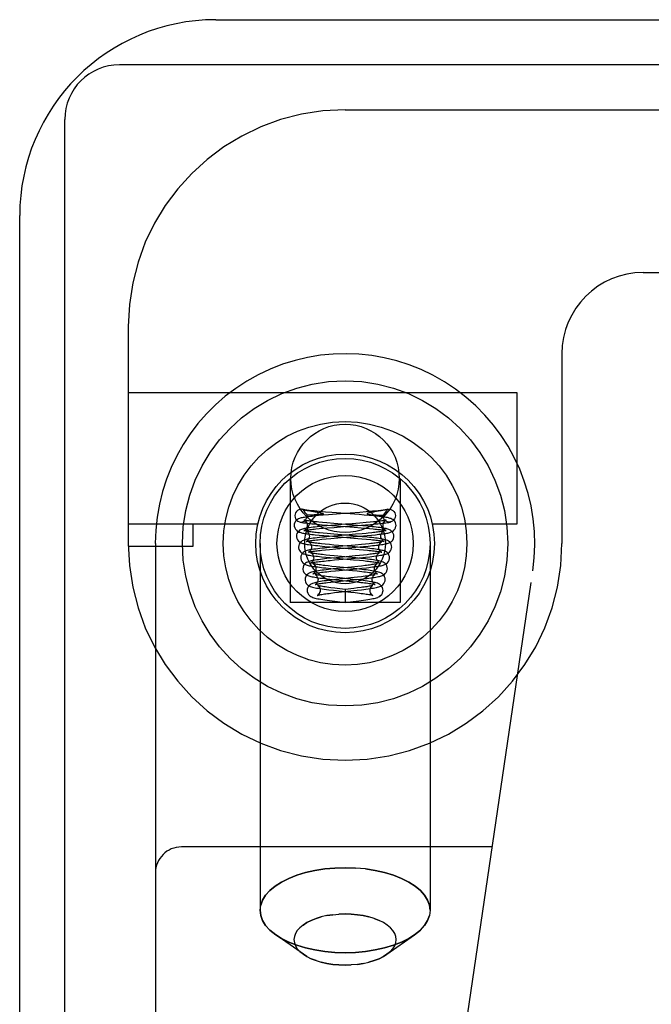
# Model space of a CAD drawing. Header units: inches. Extents: x 0 to 227, y 0 to 147.
# Tile 19 of 256: x 40.839 to 41.568, y 25.03 to 26.166. Entities that reach past the tile are written whole.
import ezdxf

# ---------------------------------------------------------------- set-up
doc = ezdxf.new("R2010")
doc.units = ezdxf.units.IN
doc.header["$LTSCALE"] = 12.466667
doc.header["$MEASUREMENT"] = 0
doc.linetypes.add('HIDDEN', pattern=[0.2, 0.1, -0.1])
doc.layers.get('0').update_dxf_attribs({"linetype": 'CONTINUOUS'})
doc.layers.add('LEFTHAND_DOOR_ASSEMBLY', color=7, linetype='CONTINUOUS')

msp = doc.modelspace()

# ---------------------------------------------------------------- linework, layer by layer
at = {"color": 3, "linetype": 'Continuous'}
for p, q in [((41.0652, 26.1657), (42.5372, 26.1657)), ((40.8392, 8.3917), (40.8392, 25.9397))]:
    msp.add_line(p, q, dxfattribs=at)
at = {"color": 7, "linetype": 'Continuous'}
for p, q in [((42.5429, 26.1137), (40.9542, 26.1137)), ((40.8912, 8.2807), (40.8912, 26.0507))]:
    msp.add_line(p, q, dxfattribs=at)
at = {"color": 3, "linetype": 'Continuous'}
msp.add_arc((41.0652, 25.9397), 0.226, 90, 180, dxfattribs=at)
at = {"color": 7, "linetype": 'Continuous'}
msp.add_arc((40.9542, 26.0507), 0.063, 90, 180, dxfattribs=at)
at = {"layer": 'LEFTHAND_DOOR_ASSEMBLY', "color": 8, "linetype": 'HIDDEN'}
for p, q in [((41.2144, 26.0617), (42.3407, 26.0617)), ((41.5582, 25.8742), (42.2132, 25.8742)), ((40.9644, 25.8117), (40.9644, 25.5617)), ((41.4644, 25.7804), (41.4644, 25.5617)), ((40.9644, 25.7357), (41.4124, 25.7357)), ((41.4124, 25.7357), (41.4124, 25.5837)), ((41.1509, 25.6367), (41.1509, 25.4937)), ((41.2779, 25.6367), (41.2779, 25.4937)), ((41.1658, 25.6008), (41.1653, 25.6009)), ((41.1719, 25.5996), (41.1737, 25.5993)), ((41.1737, 25.5993), (41.1801, 25.5982)), ((41.1801, 25.5982), (41.1812, 25.598)), ((41.1812, 25.598), (41.1823, 25.5978)), ((41.1823, 25.5978), (41.183, 25.5977)), ((41.183, 25.5977), (41.1837, 25.5975)), ((41.1991, 25.5973), (41.192, 25.5979)), ((41.209, 25.5957), (41.1954, 25.5947)), ((41.2305, 25.5949), (41.1991, 25.5973)), ((41.2314, 25.5975), (41.209, 25.5957)), ((41.2389, 25.5981), (41.2314, 25.5975)), ((41.246, 25.5987), (41.2389, 25.5981)), ((41.2449, 25.5975), (41.2443, 25.5973)), ((41.2456, 25.5976), (41.2449, 25.5975)), ((41.2462, 25.5977), (41.2456, 25.5976)), ((41.2473, 25.5979), (41.2462, 25.5977)), ((41.253, 25.5989), (41.2488, 25.5982)), ((41.2558, 25.5994), (41.253, 25.5989)), ((41.2588, 25.5999), (41.2576, 25.5997)), ((41.2631, 25.6008), (41.2636, 25.6009)), ((41.1707, 25.5937), (41.1707, 25.5944)), ((41.1747, 25.5944), (41.1736, 25.5944)), ((41.1757, 25.5944), (41.1747, 25.5944)), ((41.1767, 25.5944), (41.1757, 25.5944)), ((41.1777, 25.5944), (41.1767, 25.5944)), ((41.1786, 25.5945), (41.1777, 25.5944)), ((41.1795, 25.5945), (41.1786, 25.5945)), ((41.1804, 25.5945), (41.1795, 25.5945)), ((41.1812, 25.5945), (41.1804, 25.5945)), ((41.1819, 25.5946), (41.1812, 25.5945)), ((41.1826, 25.5946), (41.1819, 25.5946)), ((41.1832, 25.5947), (41.1826, 25.5946)), ((41.1837, 25.5947), (41.1832, 25.5947)), ((41.1842, 25.5947), (41.1837, 25.5947)), ((41.1893, 25.5942), (41.1838, 25.5937)), ((41.1847, 25.5948), (41.1842, 25.5947)), ((41.1851, 25.5948), (41.1847, 25.5948)), ((41.1855, 25.5948), (41.1851, 25.5948)), ((41.1859, 25.5949), (41.1855, 25.5948)), ((41.1933, 25.5854), (41.1885, 25.5858)), ((41.1954, 25.5947), (41.1893, 25.5942)), ((41.2013, 25.5847), (41.1933, 25.5854)), ((41.2286, 25.5825), (41.2013, 25.5847)), ((41.2366, 25.5944), (41.2305, 25.5949)), ((41.2389, 25.5857), (41.2316, 25.5851)), ((41.2422, 25.5939), (41.2366, 25.5944)), ((41.2433, 25.5861), (41.2389, 25.5857)), ((41.2473, 25.5865), (41.2433, 25.5861)), ((41.2436, 25.5948), (41.244, 25.5948)), ((41.2439, 25.5836), (41.2495, 25.5841)), ((41.244, 25.5948), (41.2444, 25.5948)), ((41.2444, 25.5948), (41.2449, 25.5947)), ((41.2449, 25.5947), (41.2454, 25.5947)), ((41.2454, 25.5947), (41.246, 25.5946)), ((41.246, 25.5946), (41.2467, 25.5946)), ((41.2467, 25.5946), (41.2474, 25.5946)), ((41.2474, 25.5946), (41.2481, 25.5945)), ((41.2481, 25.5945), (41.2489, 25.5945)), ((41.2489, 25.5945), (41.2498, 25.5945)), ((41.2498, 25.5945), (41.2507, 25.5944)), ((41.2507, 25.5944), (41.2517, 25.5944)), ((41.2517, 25.5944), (41.2527, 25.5944)), ((41.2527, 25.5944), (41.2537, 25.5944)), ((41.2537, 25.5944), (41.2548, 25.5944)), ((41.2548, 25.5944), (41.2558, 25.5944)), ((41.2558, 25.5944), (41.2568, 25.5944)), ((41.2582, 25.5937), (41.2582, 25.5944)), ((41.1138, 25.5837), (40.9644, 25.5837)), ((41.0394, 25.5587), (41.0394, 25.5837)), ((41.1807, 25.5784), (41.1847, 25.5788)), ((41.1847, 25.5788), (41.189, 25.5792)), ((41.1934, 25.5819), (41.1876, 25.5814)), ((41.1879, 25.5833), (41.1941, 25.5828)), ((41.189, 25.5792), (41.1938, 25.5796)), ((41.1937, 25.573), (41.1891, 25.5734)), ((41.2026, 25.5827), (41.1934, 25.5819)), ((41.2013, 25.5723), (41.1937, 25.573)), ((41.1938, 25.5796), (41.2017, 25.5802)), ((41.1941, 25.5828), (41.2247, 25.5804)), ((41.2247, 25.5804), (41.2329, 25.5798)), ((41.2343, 25.5729), (41.2266, 25.5722)), ((41.2347, 25.582), (41.2286, 25.5825)), ((41.2288, 25.5823), (41.238, 25.5831)), ((41.2329, 25.5798), (41.2379, 25.5794)), ((41.2389, 25.5733), (41.2343, 25.5729)), ((41.2379, 25.5794), (41.2426, 25.5789)), ((41.238, 25.5831), (41.2439, 25.5836)), ((41.4124, 25.5837), (41.3151, 25.5837)), ((40.9957, 25.5617), (40.9957, 23.8448)), ((41.1164, 25.5617), (41.1164, 25.1386)), ((41.1847, 25.5712), (41.1899, 25.5707)), ((41.1876, 25.5664), (41.1925, 25.5669)), ((41.1899, 25.5707), (41.1955, 25.5703)), ((41.1965, 25.5696), (41.1905, 25.569)), ((41.1925, 25.5669), (41.1979, 25.5674)), ((41.1955, 25.5703), (41.2245, 25.5679)), ((41.206, 25.5704), (41.1965, 25.5696)), ((41.1979, 25.5674), (41.2099, 25.5684)), ((41.2282, 25.57), (41.2013, 25.5723)), ((41.2245, 25.5679), (41.2337, 25.5671)), ((41.2343, 25.5694), (41.2282, 25.57)), ((41.2316, 25.5701), (41.2398, 25.5708)), ((41.2337, 25.5671), (41.2391, 25.5666)), ((41.2422, 25.5613), (41.238, 25.5608)), ((41.2398, 25.5708), (41.2448, 25.5713)), ((41.2448, 25.5713), (41.2493, 25.5717)), ((41.3124, 25.5617), (41.3124, 25.1386)), ((40.9645, 25.5587), (41.0394, 25.5587)), ((41.1876, 25.5538), (41.1918, 25.5542)), ((41.1965, 25.557), (41.1906, 25.5564)), ((41.1911, 25.5582), (41.1972, 25.5577)), ((41.1964, 25.5603), (41.1916, 25.5608)), ((41.1918, 25.5542), (41.1963, 25.5547)), ((41.1963, 25.5547), (41.2039, 25.5553)), ((41.2016, 25.5598), (41.1964, 25.5603)), ((41.2026, 25.5576), (41.1965, 25.557)), ((41.1972, 25.5577), (41.2222, 25.5556)), ((41.2224, 25.558), (41.2016, 25.5598)), ((41.2259, 25.5597), (41.2026, 25.5576)), ((41.2039, 25.5553), (41.2267, 25.5573)), ((41.2222, 25.5556), (41.2305, 25.5548)), ((41.2319, 25.5571), (41.2224, 25.558)), ((41.2334, 25.5604), (41.2259, 25.5597)), ((41.2267, 25.5573), (41.2355, 25.558)), ((41.2305, 25.5548), (41.2356, 25.5544)), ((41.238, 25.5608), (41.2334, 25.5604)), ((41.2355, 25.558), (41.241, 25.5585)), ((41.1921, 25.5458), (41.1973, 25.5453)), ((41.1969, 25.5479), (41.1925, 25.5483)), ((41.1987, 25.5446), (41.1933, 25.5441)), ((41.2017, 25.5474), (41.1969, 25.5479)), ((41.1972, 25.5421), (41.2024, 25.5426)), ((41.1973, 25.5453), (41.224, 25.5429)), ((41.2043, 25.5452), (41.1987, 25.5446)), ((41.2268, 25.545), (41.2017, 25.5474)), ((41.224, 25.5429), (41.2312, 25.5422)), ((41.2311, 25.5478), (41.2262, 25.5473)), ((41.2262, 25.5448), (41.235, 25.5456)), ((41.2356, 25.5482), (41.2311, 25.5478)), ((41.2312, 25.5422), (41.2355, 25.5418)), ((41.2397, 25.5487), (41.2356, 25.5482)), ((41.1933, 25.5291), (41.1981, 25.5296)), ((41.1993, 25.5352), (41.1949, 25.5357)), ((41.2005, 25.5322), (41.1951, 25.5316)), ((41.1978, 25.5328), (41.2228, 25.5304)), ((41.1981, 25.5296), (41.2035, 25.5302)), ((41.204, 25.5347), (41.1993, 25.5352)), ((41.2088, 25.5331), (41.2005, 25.5322)), ((41.2035, 25.5302), (41.2281, 25.5325)), ((41.2254, 25.5326), (41.204, 25.5347)), ((41.222, 25.5344), (41.2088, 25.5331)), ((41.2291, 25.5351), (41.222, 25.5344)), ((41.2228, 25.5304), (41.2285, 25.5299)), ((41.2281, 25.5325), (41.2339, 25.5331)), ((41.2334, 25.5356), (41.2291, 25.5351)), ((41.2374, 25.5361), (41.2334, 25.5356)), ((41.2339, 25.5331), (41.2392, 25.5337)), ((41.2476, 24.2831), (41.4309, 25.5299)), ((41.1942, 25.5166), (41.1981, 25.517)), ((41.2037, 25.52), (41.198, 25.5194)), ((41.1981, 25.517), (41.2023, 25.5175)), ((41.1998, 25.5202), (41.2229, 25.5179)), ((41.2023, 25.5175), (41.2091, 25.5182)), ((41.2232, 25.5202), (41.2052, 25.5222)), ((41.2287, 25.5227), (41.2209, 25.5219)), ((41.2229, 25.5179), (41.228, 25.5173)), ((41.2241, 25.5197), (41.232, 25.5205)), ((41.2333, 25.5232), (41.2287, 25.5227)), ((41.232, 25.5205), (41.2371, 25.5211)), ((41.1979, 25.5044), (41.2022, 25.5049)), ((41.2011, 25.5077), (41.2211, 25.5055)), ((41.2022, 25.5049), (41.2069, 25.5054)), ((41.2245, 25.5098), (41.2144, 25.5087)), ((41.2144, 25.5087), (41.2144, 25.4937)), ((41.2288, 25.5103), (41.2245, 25.5098)), ((41.2282, 25.5077), (41.2335, 25.5083)), ((41.2328, 25.5108), (41.2288, 25.5103)), ((41.2779, 25.4937), (41.1509, 25.4937)), ((41.2025, 25.4951), (41.2144, 25.4937)), ((41.2144, 25.4937), (41.2238, 25.4948)), ((41.2238, 25.4948), (41.2301, 25.4955)), ((41.3841, 25.2117), (41.0257, 25.2117)), ((41.2144, 25.1876), (41.2263, 25.1872)), ((41.2144, 25.1343), (41.2073, 25.1341)), ((41.248, 25.1291), (41.2536, 25.1269)), ((41.1663, 25.0878), (41.1344, 25.1103)), ((41.2626, 25.0878), (41.2945, 25.1103)), ((41.3012, 25.1158), (41.2945, 25.1103)), ((41.1703, 25.0852), (41.1663, 25.0878)), ((41.2667, 25.0911), (41.2626, 25.0878)), ((41.1809, 25.0805), (41.1753, 25.0827)), ((41.2144, 25.0753), (41.2216, 25.0755))]:
    msp.add_line(p, q, dxfattribs=at)
for points in [[(41.1653, 25.6009), (41.1641, 25.6011), (41.1625, 25.6011), (41.1609, 25.6006), (41.1594, 25.5998), (41.1582, 25.5986), (41.1572, 25.5971), (41.1567, 25.5955), (41.1564, 25.5937)], [(41.192, 25.5979), (41.1851, 25.5985), (41.1818, 25.5988), (41.1786, 25.5991), (41.1757, 25.5994), (41.1729, 25.5998), (41.1704, 25.6001), (41.1681, 25.6004), (41.1663, 25.6007), (41.1653, 25.601)], [(41.1658, 25.6008), (41.1669, 25.5991), (41.1681, 25.5975), (41.1694, 25.5959), (41.1707, 25.5944)], [(41.1658, 25.6008), (41.1664, 25.6007), (41.167, 25.6005), (41.1676, 25.6004), (41.1682, 25.6003), (41.1688, 25.6001), (41.1694, 25.6), (41.1701, 25.5999), (41.1707, 25.5998), (41.1719, 25.5996)], [(41.1837, 25.5975), (41.1843, 25.5974), (41.1846, 25.5973), (41.1849, 25.5973), (41.1853, 25.5972), (41.1856, 25.5971), (41.1859, 25.5971), (41.1862, 25.597), (41.1865, 25.5969), (41.1867, 25.5969), (41.187, 25.5968), (41.1873, 25.5967), (41.1875, 25.5966), (41.1878, 25.5966), (41.188, 25.5965), (41.1882, 25.5964), (41.1885, 25.5963), (41.1887, 25.5962), (41.1889, 25.5961), (41.189, 25.596), (41.1891, 25.5958), (41.1891, 25.5957), (41.189, 25.5956), (41.1889, 25.5955), (41.1887, 25.5954), (41.1885, 25.5954), (41.1884, 25.5953), (41.1882, 25.5953), (41.1881, 25.5952), (41.1879, 25.5952), (41.1878, 25.5952), (41.1876, 25.5951), (41.1875, 25.5951), (41.1874, 25.5951), (41.1872, 25.5951), (41.1871, 25.595), (41.1869, 25.595), (41.1868, 25.595), (41.1866, 25.595), (41.1865, 25.595), (41.1863, 25.5949), (41.1862, 25.5949), (41.186, 25.5949), (41.1859, 25.5949)], [(41.2443, 25.5973), (41.244, 25.5973), (41.2436, 25.5972), (41.2433, 25.5971), (41.243, 25.5971), (41.2427, 25.597), (41.2424, 25.5969), (41.2422, 25.5969), (41.2419, 25.5968), (41.2416, 25.5967), (41.2414, 25.5966), (41.2411, 25.5966), (41.2409, 25.5965), (41.2407, 25.5964), (41.2404, 25.5963), (41.2402, 25.5962), (41.24, 25.5961), (41.2399, 25.596), (41.2398, 25.5958), (41.2398, 25.5957), (41.2399, 25.5956), (41.24, 25.5955), (41.2402, 25.5954), (41.2404, 25.5954), (41.2405, 25.5953), (41.2407, 25.5953), (41.2408, 25.5952), (41.241, 25.5952), (41.2411, 25.5952), (41.2413, 25.5951), (41.2414, 25.5951), (41.2415, 25.5951), (41.2417, 25.5951), (41.2418, 25.595), (41.242, 25.595), (41.2421, 25.595), (41.2423, 25.595), (41.2424, 25.595), (41.2426, 25.5949), (41.2427, 25.5949), (41.2429, 25.5949), (41.243, 25.5949), (41.2432, 25.5949), (41.2436, 25.5948)], [(41.2636, 25.601), (41.2625, 25.6007), (41.2607, 25.6004), (41.2583, 25.6001), (41.2556, 25.5997), (41.2526, 25.5994), (41.2494, 25.599), (41.246, 25.5987)], [(41.2488, 25.5982), (41.2484, 25.5981), (41.2473, 25.5979)], [(41.2576, 25.5997), (41.2564, 25.5995), (41.2558, 25.5994)], [(41.2631, 25.6008), (41.262, 25.5991), (41.2608, 25.5975), (41.2595, 25.5959), (41.2582, 25.5944)], [(41.2631, 25.6008), (41.2625, 25.6007), (41.2619, 25.6005), (41.2613, 25.6004), (41.2607, 25.6003), (41.2601, 25.6001), (41.2595, 25.6), (41.2588, 25.5999)], [(41.2636, 25.6009), (41.2648, 25.6011), (41.2664, 25.6011), (41.268, 25.6006), (41.2695, 25.5998), (41.2707, 25.5986), (41.2717, 25.5971), (41.2722, 25.5955), (41.2725, 25.5937)], [(41.1838, 25.5937), (41.1812, 25.5934), (41.1788, 25.5932), (41.1766, 25.5929), (41.1745, 25.5927), (41.1725, 25.5924), (41.1707, 25.5922), (41.169, 25.592), (41.1675, 25.5917), (41.1662, 25.5915), (41.1649, 25.5912), (41.1638, 25.591), (41.1627, 25.5907), (41.1617, 25.5903), (41.1607, 25.5899), (41.1596, 25.5893), (41.1585, 25.5885), (41.1573, 25.5873), (41.1564, 25.5857), (41.1558, 25.584), (41.1557, 25.5825)], [(41.1564, 25.5937), (41.1567, 25.5917), (41.1574, 25.59), (41.1585, 25.5884), (41.16, 25.5872), (41.1617, 25.5865), (41.162, 25.5864)], [(41.162, 25.5864), (41.1636, 25.5862), (41.1654, 25.5865), (41.1671, 25.5872), (41.1686, 25.5884), (41.1697, 25.59), (41.1704, 25.5917), (41.1707, 25.5937)], [(41.162, 25.5864), (41.1627, 25.5863), (41.1645, 25.5859), (41.1665, 25.5856), (41.1687, 25.5853), (41.171, 25.585), (41.1735, 25.5847), (41.1762, 25.5844), (41.179, 25.5841), (41.1819, 25.5838), (41.1879, 25.5833)], [(41.1674, 25.5885), (41.1672, 25.5886), (41.167, 25.5886), (41.1671, 25.5886), (41.1674, 25.5885), (41.168, 25.5881), (41.1687, 25.5874), (41.1696, 25.5863), (41.1702, 25.5849), (41.1706, 25.5834), (41.1707, 25.5825)], [(41.1885, 25.5858), (41.1841, 25.5862), (41.1821, 25.5864), (41.1802, 25.5866), (41.1784, 25.5868), (41.1767, 25.587), (41.1752, 25.5872), (41.1737, 25.5874), (41.1724, 25.5876), (41.1713, 25.5878), (41.1702, 25.5879), (41.1693, 25.5881), (41.1686, 25.5882), (41.1679, 25.5884), (41.1675, 25.5885), (41.1674, 25.5885)], [(41.1736, 25.5944), (41.1726, 25.5944), (41.1721, 25.5944), (41.1716, 25.5944), (41.1711, 25.5944), (41.1707, 25.5944)], [(41.2316, 25.5851), (41.2178, 25.5839), (41.2149, 25.5837), (41.2026, 25.5827)], [(41.2732, 25.5825), (41.2731, 25.5839), (41.2725, 25.5856), (41.2716, 25.5872), (41.2705, 25.5884), (41.2694, 25.5892), (41.2684, 25.5898), (41.2674, 25.5903), (41.2664, 25.5906), (41.2654, 25.5909), (41.2643, 25.5912), (41.2632, 25.5914), (41.2619, 25.5916), (41.2606, 25.5919), (41.2591, 25.5921), (41.2574, 25.5923), (41.2557, 25.5925), (41.2538, 25.5928), (41.2517, 25.593), (41.2495, 25.5932), (41.2472, 25.5935), (41.2422, 25.5939)], [(41.2619, 25.5886), (41.2619, 25.5886), (41.2617, 25.5886), (41.2614, 25.5885), (41.261, 25.5884), (41.2604, 25.5883), (41.2596, 25.5881), (41.2587, 25.5879), (41.2577, 25.5878), (41.2566, 25.5876), (41.2553, 25.5874), (41.2539, 25.5873), (41.2524, 25.5871), (41.2508, 25.5869), (41.2491, 25.5867), (41.2473, 25.5865)], [(41.2495, 25.5841), (41.2522, 25.5843), (41.2547, 25.5846), (41.2571, 25.5849), (41.2593, 25.5852), (41.2614, 25.5854), (41.2633, 25.5857), (41.265, 25.586), (41.2666, 25.5863), (41.2669, 25.5864)], [(41.2568, 25.5944), (41.2573, 25.5944), (41.2578, 25.5944), (41.2582, 25.5944)], [(41.2669, 25.5864), (41.2653, 25.5862), (41.2635, 25.5865), (41.2618, 25.5872), (41.2603, 25.5884), (41.2592, 25.59), (41.2585, 25.5917), (41.2582, 25.5937)], [(41.2582, 25.5825), (41.2583, 25.5833), (41.2586, 25.5849), (41.2593, 25.5863), (41.2602, 25.5874), (41.2609, 25.5881), (41.2615, 25.5884), (41.2618, 25.5886), (41.2619, 25.5886)], [(41.2725, 25.5937), (41.2722, 25.5917), (41.2715, 25.59), (41.2704, 25.5884), (41.2689, 25.5872), (41.2672, 25.5865), (41.2669, 25.5864)], [(41.1557, 25.5825), (41.1558, 25.5815), (41.1563, 25.5797), (41.1571, 25.5781), (41.1582, 25.5768), (41.1593, 25.5759), (41.1603, 25.5753), (41.1613, 25.5748), (41.1622, 25.5745), (41.1632, 25.5742), (41.1642, 25.5739), (41.1653, 25.5737), (41.1665, 25.5735), (41.1678, 25.5732), (41.1692, 25.573), (41.1707, 25.5728), (41.1724, 25.5726), (41.1741, 25.5723), (41.176, 25.5721), (41.178, 25.5719), (41.1801, 25.5717), (41.1847, 25.5712)], [(41.1876, 25.5814), (41.1848, 25.5811), (41.1822, 25.5809), (41.1798, 25.5806), (41.1775, 25.5803), (41.1754, 25.5801), (41.1735, 25.5798), (41.1717, 25.5795), (41.1702, 25.5793), (41.1687, 25.579), (41.1675, 25.5788), (41.1663, 25.5785), (41.1652, 25.5782), (41.1642, 25.5778), (41.1631, 25.5774), (41.162, 25.5768), (41.1609, 25.5759), (41.1598, 25.5747), (41.1589, 25.5732), (41.1583, 25.5714), (41.1582, 25.57)], [(41.1707, 25.5825), (41.1706, 25.5812), (41.1701, 25.5797), (41.1694, 25.5784), (41.1685, 25.5775), (41.1678, 25.5768), (41.1673, 25.5765), (41.167, 25.5764), (41.167, 25.5764)], [(41.167, 25.5764), (41.167, 25.5764), (41.1672, 25.5764), (41.1676, 25.5766), (41.1682, 25.5767), (41.1689, 25.5768), (41.1697, 25.577), (41.1707, 25.5771), (41.1717, 25.5773), (41.1729, 25.5775), (41.1743, 25.5777), (41.1757, 25.5778), (41.1773, 25.578), (41.1789, 25.5782), (41.1807, 25.5784)], [(41.1699, 25.576), (41.1697, 25.576), (41.1696, 25.5761), (41.1697, 25.5761), (41.17, 25.5759), (41.1705, 25.5755), (41.1713, 25.5748), (41.1721, 25.5738), (41.1728, 25.5724), (41.1731, 25.5708), (41.1732, 25.57)], [(41.1891, 25.5734), (41.1849, 25.5738), (41.183, 25.574), (41.1811, 25.5742), (41.1794, 25.5744), (41.1779, 25.5746), (41.1764, 25.5748), (41.1751, 25.575), (41.1739, 25.5752), (41.1728, 25.5754), (41.1719, 25.5755), (41.1712, 25.5757), (41.1705, 25.5758), (41.17, 25.576), (41.1699, 25.576)], [(41.2017, 25.5802), (41.2164, 25.5814), (41.2288, 25.5823)], [(41.2707, 25.57), (41.2706, 25.5715), (41.27, 25.5732), (41.2691, 25.5747), (41.268, 25.576), (41.2668, 25.5768), (41.2658, 25.5774), (41.2647, 25.5778), (41.2637, 25.5782), (41.2627, 25.5785), (41.2616, 25.5787), (41.2604, 25.579), (41.259, 25.5792), (41.2576, 25.5795), (41.256, 25.5797), (41.2543, 25.58), (41.2524, 25.5802), (41.2504, 25.5804), (41.2481, 25.5807), (41.2458, 25.581), (41.2432, 25.5812), (41.2405, 25.5815), (41.2347, 25.582)], [(41.2452, 25.5739), (41.2411, 25.5735), (41.2389, 25.5733)], [(41.2426, 25.5789), (41.2468, 25.5785), (41.2487, 25.5783), (41.2506, 25.5781), (41.2523, 25.5779), (41.2539, 25.5777), (41.2553, 25.5776), (41.2567, 25.5774), (41.2579, 25.5772), (41.2589, 25.577), (41.2598, 25.5769), (41.2606, 25.5767), (41.2612, 25.5766), (41.2614, 25.5765)], [(41.2593, 25.5761), (41.2593, 25.5761), (41.2591, 25.576), (41.2588, 25.5759), (41.2582, 25.5758), (41.2575, 25.5756), (41.2567, 25.5755), (41.2557, 25.5753), (41.2546, 25.5751), (41.2533, 25.5749), (41.2519, 25.5747), (41.2504, 25.5746), (41.2488, 25.5744), (41.247, 25.5741), (41.2452, 25.5739)], [(41.2493, 25.5717), (41.2514, 25.572), (41.2534, 25.5722), (41.2552, 25.5724), (41.2569, 25.5726), (41.2585, 25.5728), (41.26, 25.573), (41.2613, 25.5733), (41.2626, 25.5735), (41.2638, 25.5737), (41.2649, 25.574), (41.2659, 25.5742), (41.2668, 25.5745), (41.2677, 25.5749), (41.2687, 25.5753), (41.2697, 25.576), (41.2708, 25.5769), (41.2718, 25.5781), (41.2727, 25.5798), (41.2731, 25.5816), (41.2732, 25.5825)], [(41.2557, 25.57), (41.2558, 25.5709), (41.2562, 25.5725), (41.2569, 25.5739), (41.2577, 25.5749), (41.2584, 25.5756), (41.259, 25.5759), (41.2593, 25.5761), (41.2593, 25.5761)], [(41.2614, 25.5765), (41.2616, 25.5765), (41.2619, 25.5764), (41.2619, 25.5764), (41.2616, 25.5765), (41.2611, 25.5768), (41.2604, 25.5774), (41.2596, 25.5784), (41.2588, 25.5797), (41.2583, 25.5812), (41.2582, 25.5825)], [(41.1582, 25.57), (41.1583, 25.5691), (41.1587, 25.5673), (41.1595, 25.5657), (41.1606, 25.5644), (41.1617, 25.5634), (41.1628, 25.5628), (41.1637, 25.5623), (41.1647, 25.562), (41.1658, 25.5617), (41.1668, 25.5614), (41.168, 25.5611), (41.1693, 25.5609), (41.1707, 25.5606), (41.1723, 25.5604), (41.174, 25.5601), (41.176, 25.5599), (41.1781, 25.5596), (41.1804, 25.5593), (41.1828, 25.5591), (41.1854, 25.5588), (41.1911, 25.5582)], [(41.1905, 25.569), (41.1876, 25.5688), (41.1849, 25.5685), (41.1823, 25.5682), (41.1799, 25.5679), (41.1777, 25.5676), (41.1757, 25.5673), (41.1739, 25.567), (41.1722, 25.5668), (41.1708, 25.5665), (41.1694, 25.5662), (41.1682, 25.5659), (41.1671, 25.5655), (41.166, 25.5651), (41.1649, 25.5645), (41.1637, 25.5637), (41.1626, 25.5626), (41.1616, 25.561), (41.1609, 25.5593), (41.1607, 25.5575)], [(41.1732, 25.57), (41.1731, 25.5687), (41.1726, 25.5672), (41.1719, 25.5659), (41.171, 25.565), (41.1703, 25.5644), (41.1698, 25.564), (41.1696, 25.5639), (41.1696, 25.5639)], [(41.1696, 25.5639), (41.1696, 25.5639), (41.1699, 25.564), (41.1703, 25.5641), (41.1709, 25.5643), (41.1717, 25.5644), (41.1726, 25.5646), (41.1737, 25.5648), (41.175, 25.565), (41.1763, 25.5652), (41.1778, 25.5654), (41.1795, 25.5656), (41.1813, 25.5658), (41.1833, 25.566), (41.1853, 25.5662), (41.1876, 25.5664)], [(41.1726, 25.5634), (41.1724, 25.5635), (41.1722, 25.5635), (41.1722, 25.5635), (41.1724, 25.5634), (41.173, 25.5631), (41.1737, 25.5624), (41.1745, 25.5614), (41.1752, 25.56), (41.1756, 25.5584), (41.1757, 25.5575)], [(41.1916, 25.5608), (41.1873, 25.5612), (41.1853, 25.5614), (41.1834, 25.5617), (41.1817, 25.5619), (41.1801, 25.5621), (41.1786, 25.5623), (41.1772, 25.5625), (41.176, 25.5627), (41.175, 25.5629), (41.1741, 25.5631), (41.1734, 25.5632), (41.1728, 25.5634), (41.1726, 25.5634)], [(41.2266, 25.5722), (41.2152, 25.5712), (41.206, 25.5704)], [(41.2099, 25.5684), (41.2162, 25.5689), (41.2316, 25.5701)], [(41.2682, 25.5575), (41.2681, 25.5589), (41.2675, 25.5607), (41.2666, 25.5622), (41.2655, 25.5634), (41.2644, 25.5643), (41.2633, 25.5649), (41.2622, 25.5654), (41.2612, 25.5657), (41.2601, 25.566), (41.259, 25.5663), (41.2577, 25.5666), (41.2564, 25.5668), (41.2549, 25.5671), (41.2533, 25.5673), (41.2515, 25.5676), (41.2495, 25.5678), (41.2474, 25.5681), (41.2451, 25.5684), (41.2426, 25.5686), (41.24, 25.5689), (41.2343, 25.5694)], [(41.2391, 25.5666), (41.244, 25.5662), (41.2462, 25.5659), (41.2482, 25.5657), (41.25, 25.5655), (41.2517, 25.5653), (41.2533, 25.5651), (41.2546, 25.5649), (41.2558, 25.5647), (41.2569, 25.5645), (41.2577, 25.5643), (41.2584, 25.5642), (41.2586, 25.5641)], [(41.241, 25.5585), (41.2436, 25.5588), (41.2461, 25.5591), (41.2485, 25.5593), (41.2507, 25.5596), (41.2527, 25.5598), (41.2546, 25.5601), (41.2564, 25.5603), (41.258, 25.5606), (41.2595, 25.5608), (41.2608, 25.5611), (41.262, 25.5614), (41.2631, 25.5616), (41.2641, 25.5619), (41.2651, 25.5623), (41.2661, 25.5628), (41.2672, 25.5634), (41.2683, 25.5643), (41.2693, 25.5656), (41.2702, 25.5672), (41.2706, 25.5691), (41.2707, 25.57)], [(41.2567, 25.5635), (41.2567, 25.5635), (41.2566, 25.5635), (41.2562, 25.5634), (41.2556, 25.5632), (41.2549, 25.5631), (41.254, 25.5629), (41.253, 25.5627), (41.2518, 25.5625), (41.2505, 25.5623), (41.2491, 25.5621), (41.2476, 25.5619), (41.2459, 25.5617), (41.2441, 25.5615), (41.2422, 25.5613)], [(41.2532, 25.5575), (41.2533, 25.5584), (41.2536, 25.5599), (41.2543, 25.5613), (41.2551, 25.5623), (41.2559, 25.563), (41.2564, 25.5634), (41.2567, 25.5635), (41.2567, 25.5635)], [(41.2586, 25.5641), (41.259, 25.564), (41.2593, 25.5639), (41.2593, 25.5639), (41.2591, 25.564), (41.2586, 25.5643), (41.2579, 25.5649), (41.2571, 25.5659), (41.2563, 25.5672), (41.2558, 25.5687), (41.2557, 25.57)], [(41.1607, 25.5575), (41.1608, 25.5566), (41.1612, 25.5548), (41.1621, 25.5531), (41.1631, 25.5518), (41.1642, 25.5509), (41.1653, 25.5503), (41.1662, 25.5498), (41.1672, 25.5495), (41.1682, 25.5491), (41.1693, 25.5488), (41.1705, 25.5486), (41.1719, 25.5483), (41.1733, 25.548), (41.1749, 25.5478), (41.1766, 25.5475), (41.1785, 25.5473), (41.1805, 25.547), (41.1826, 25.5468), (41.1848, 25.5465), (41.1872, 25.5463), (41.1921, 25.5458)], [(41.1906, 25.5564), (41.1879, 25.5561), (41.1853, 25.5558), (41.1829, 25.5555), (41.1806, 25.5552), (41.1785, 25.555), (41.1766, 25.5547), (41.1749, 25.5544), (41.1734, 25.5541), (41.1721, 25.5538), (41.1708, 25.5534), (41.1697, 25.5531), (41.1685, 25.5526), (41.1674, 25.552), (41.1662, 25.5512), (41.1651, 25.55), (41.1641, 25.5485), (41.1634, 25.5468), (41.1632, 25.545)], [(41.1757, 25.5575), (41.1756, 25.5562), (41.1751, 25.5547), (41.1744, 25.5534), (41.1735, 25.5525), (41.1728, 25.5519), (41.1723, 25.5516), (41.1721, 25.5515), (41.1721, 25.5515)], [(41.1721, 25.5515), (41.1722, 25.5515), (41.1725, 25.5516), (41.1729, 25.5517), (41.1736, 25.5519), (41.1744, 25.552), (41.1753, 25.5522), (41.1764, 25.5524), (41.1777, 25.5526), (41.179, 25.5528), (41.1805, 25.553), (41.1821, 25.5532), (41.1838, 25.5534), (41.1857, 25.5536), (41.1876, 25.5538)], [(41.1751, 25.5509), (41.1749, 25.5509), (41.1747, 25.551), (41.1748, 25.551), (41.175, 25.5508), (41.1756, 25.5505), (41.1763, 25.5498), (41.1771, 25.5488), (41.1778, 25.5474), (41.1781, 25.5458), (41.1782, 25.545)], [(41.1925, 25.5483), (41.1885, 25.5488), (41.1866, 25.549), (41.1849, 25.5492), (41.1833, 25.5494), (41.1818, 25.5496), (41.1805, 25.5498), (41.1792, 25.55), (41.1781, 25.5502), (41.1772, 25.5504), (41.1764, 25.5506), (41.1757, 25.5507), (41.1752, 25.5508), (41.1751, 25.5509)], [(41.2657, 25.545), (41.2655, 25.5466), (41.2649, 25.5483), (41.264, 25.5499), (41.2628, 25.5511), (41.2617, 25.5519), (41.2605, 25.5526), (41.2594, 25.553), (41.2583, 25.5534), (41.2572, 25.5537), (41.2559, 25.554), (41.2546, 25.5542), (41.2531, 25.5545), (41.2514, 25.5548), (41.2496, 25.5551), (41.2476, 25.5553), (41.2454, 25.5556), (41.2431, 25.5559), (41.2405, 25.5562), (41.2378, 25.5565), (41.2319, 25.5571)], [(41.2356, 25.5544), (41.2402, 25.5539), (41.2423, 25.5537), (41.2443, 25.5535), (41.2462, 25.5532), (41.248, 25.553), (41.2496, 25.5528), (41.2511, 25.5526), (41.2524, 25.5524), (41.2535, 25.5522), (41.2545, 25.552), (41.2554, 25.5518), (41.256, 25.5517), (41.2562, 25.5516)], [(41.2542, 25.551), (41.2542, 25.551), (41.254, 25.5509), (41.2536, 25.5508), (41.253, 25.5507), (41.2523, 25.5505), (41.2514, 25.5503), (41.2504, 25.5501), (41.2492, 25.5499), (41.248, 25.5497), (41.2466, 25.5495), (41.245, 25.5493), (41.2434, 25.5491), (41.2416, 25.5489), (41.2397, 25.5487)], [(41.243, 25.5464), (41.2454, 25.5467), (41.2477, 25.5469), (41.2498, 25.5472), (41.2517, 25.5475), (41.2535, 25.5477), (41.2552, 25.548), (41.2567, 25.5482), (41.258, 25.5485), (41.2593, 25.5488), (41.2604, 25.5491), (41.2615, 25.5494), (41.2625, 25.5497), (41.2635, 25.5502), (41.2645, 25.5508), (41.2656, 25.5517), (41.2667, 25.553), (41.2676, 25.5546), (41.2681, 25.5565), (41.2682, 25.5575)], [(41.2507, 25.545), (41.2508, 25.5459), (41.2512, 25.5475), (41.2518, 25.5488), (41.2527, 25.5498), (41.2534, 25.5505), (41.2539, 25.5508), (41.2541, 25.551), (41.2542, 25.551)], [(41.2562, 25.5516), (41.2565, 25.5516), (41.2567, 25.5515), (41.2568, 25.5515), (41.2565, 25.5516), (41.256, 25.5519), (41.2553, 25.5525), (41.2545, 25.5535), (41.2538, 25.5548), (41.2533, 25.5563), (41.2532, 25.5575)], [(41.1632, 25.545), (41.1632, 25.5441), (41.1637, 25.5423), (41.1645, 25.5407), (41.1656, 25.5394), (41.1667, 25.5384), (41.1677, 25.5378), (41.1687, 25.5373), (41.1697, 25.5369), (41.1707, 25.5366), (41.1718, 25.5363), (41.173, 25.536), (41.1744, 25.5358), (41.1758, 25.5355), (41.1774, 25.5352), (41.179, 25.535), (41.1809, 25.5347), (41.1828, 25.5345), (41.185, 25.5342), (41.1872, 25.5339), (41.1897, 25.5337), (41.1922, 25.5334), (41.1978, 25.5328)], [(41.1933, 25.5441), (41.1907, 25.5438), (41.1883, 25.5435), (41.186, 25.5432), (41.1839, 25.5429), (41.1819, 25.5427), (41.1801, 25.5424), (41.1784, 25.5421), (41.1768, 25.5418), (41.1754, 25.5415), (41.1742, 25.5412), (41.173, 25.5409), (41.172, 25.5405), (41.1709, 25.5401), (41.1699, 25.5396), (41.1688, 25.5388), (41.1677, 25.5377), (41.1666, 25.5362), (41.1659, 25.5343), (41.1657, 25.5325)], [(41.1782, 25.545), (41.1781, 25.5437), (41.1776, 25.5422), (41.1768, 25.5409), (41.176, 25.5399), (41.1753, 25.5394), (41.1748, 25.5391), (41.1747, 25.539), (41.1747, 25.539)], [(41.1747, 25.539), (41.1748, 25.5391), (41.1751, 25.5392), (41.1757, 25.5393), (41.1765, 25.5395), (41.1774, 25.5397), (41.1785, 25.5399), (41.1797, 25.5401), (41.1812, 25.5403), (41.1827, 25.5405), (41.1844, 25.5407), (41.1862, 25.541), (41.1882, 25.5412), (41.1903, 25.5414)], [(41.1903, 25.5414), (41.1948, 25.5419), (41.1972, 25.5421)], [(41.2024, 25.5426), (41.217, 25.5439), (41.2262, 25.5448)], [(41.2262, 25.5473), (41.2156, 25.5463), (41.2043, 25.5452)], [(41.2632, 25.5325), (41.2631, 25.5339), (41.2625, 25.5357), (41.2616, 25.5373), (41.2605, 25.5385), (41.2593, 25.5394), (41.2582, 25.54), (41.2571, 25.5405), (41.2559, 25.5409), (41.2547, 25.5412), (41.2535, 25.5415), (41.2521, 25.5418), (41.2505, 25.5421), (41.2488, 25.5424), (41.247, 25.5427), (41.2449, 25.543), (41.2428, 25.5432), (41.2404, 25.5435), (41.2379, 25.5438), (41.2353, 25.5441), (41.2326, 25.5444), (41.2268, 25.545)], [(41.235, 25.5456), (41.2378, 25.5459), (41.243, 25.5464)], [(41.2355, 25.5418), (41.2395, 25.5413), (41.2414, 25.5411), (41.2431, 25.5409), (41.2448, 25.5407), (41.2463, 25.5405), (41.2477, 25.5403), (41.249, 25.5401), (41.2502, 25.5399), (41.2512, 25.5397), (41.2521, 25.5396), (41.2529, 25.5394), (41.2535, 25.5392), (41.2537, 25.5392)], [(41.2392, 25.5337), (41.2417, 25.5339), (41.2439, 25.5342), (41.2461, 25.5345), (41.248, 25.5347), (41.2499, 25.535), (41.2515, 25.5352), (41.2531, 25.5355), (41.2545, 25.5358), (41.2559, 25.536), (41.2571, 25.5363), (41.2582, 25.5366), (41.2592, 25.5369), (41.2602, 25.5373), (41.2612, 25.5378), (41.2622, 25.5384), (41.2633, 25.5394), (41.2644, 25.5407), (41.2652, 25.5423), (41.2657, 25.5441), (41.2657, 25.545)], [(41.2537, 25.5392), (41.2539, 25.5391), (41.2542, 25.539), (41.2542, 25.539), (41.254, 25.5391), (41.2535, 25.5394), (41.2528, 25.54), (41.252, 25.541), (41.2513, 25.5423), (41.2508, 25.5438), (41.2507, 25.545)], [(41.1657, 25.5325), (41.1657, 25.5317), (41.1662, 25.5299), (41.167, 25.5282), (41.1681, 25.5269), (41.1692, 25.5259), (41.1704, 25.5252), (41.1715, 25.5247), (41.1726, 25.5243), (41.1737, 25.5239), (41.175, 25.5236), (41.1763, 25.5233), (41.1779, 25.523), (41.1796, 25.5227), (41.1815, 25.5224), (41.1835, 25.5221), (41.1858, 25.5218), (41.1883, 25.5215), (41.191, 25.5212), (41.1938, 25.5208), (41.1998, 25.5202)], [(41.1951, 25.5316), (41.1926, 25.5313), (41.1901, 25.531), (41.1878, 25.5307), (41.1856, 25.5304), (41.1836, 25.5301), (41.1818, 25.5298), (41.1801, 25.5295), (41.1785, 25.5292), (41.1771, 25.5289), (41.1758, 25.5285), (41.1747, 25.5281), (41.1736, 25.5277), (41.1724, 25.5271), (41.1713, 25.5263), (41.17, 25.5251), (41.169, 25.5234), (41.1683, 25.5215), (41.1682, 25.52)], [(41.1807, 25.5325), (41.1806, 25.5313), (41.1801, 25.5299), (41.1794, 25.5286), (41.1786, 25.5276), (41.1779, 25.527), (41.1774, 25.5267), (41.1772, 25.5266), (41.1773, 25.5266)], [(41.1777, 25.5383), (41.1775, 25.5384), (41.1773, 25.5384), (41.1773, 25.5384), (41.1776, 25.5383), (41.1781, 25.538), (41.1787, 25.5373), (41.1795, 25.5363), (41.1802, 25.535), (41.1806, 25.5334), (41.1807, 25.5325)], [(41.1773, 25.5266), (41.1773, 25.5266), (41.1777, 25.5267), (41.1782, 25.5269), (41.179, 25.5271), (41.1799, 25.5272), (41.181, 25.5275), (41.1823, 25.5277), (41.1838, 25.5279), (41.1854, 25.5281), (41.1871, 25.5284), (41.189, 25.5286), (41.1911, 25.5289), (41.1933, 25.5291)], [(41.1949, 25.5357), (41.191, 25.5361), (41.1892, 25.5364), (41.1875, 25.5366), (41.1859, 25.5368), (41.1844, 25.537), (41.1831, 25.5372), (41.1819, 25.5374), (41.1808, 25.5376), (41.1798, 25.5378), (41.179, 25.538), (41.1783, 25.5381), (41.1778, 25.5383), (41.1777, 25.5383)], [(41.2607, 25.52), (41.2605, 25.5215), (41.2599, 25.5233), (41.259, 25.5249), (41.2578, 25.5261), (41.2567, 25.527), (41.2555, 25.5276), (41.2543, 25.5281), (41.2531, 25.5285), (41.2518, 25.5289), (41.2504, 25.5292), (41.2489, 25.5295), (41.2472, 25.5298), (41.2453, 25.5301), (41.2432, 25.5304), (41.241, 25.5308), (41.2387, 25.5311), (41.2362, 25.5314), (41.2336, 25.5317), (41.2309, 25.532), (41.2254, 25.5326)], [(41.2285, 25.5299), (41.2336, 25.5293), (41.236, 25.5291), (41.2381, 25.5288), (41.2402, 25.5286), (41.242, 25.5283), (41.2437, 25.5281), (41.2453, 25.5279), (41.2467, 25.5277), (41.248, 25.5274), (41.249, 25.5272), (41.2499, 25.527), (41.2507, 25.5269), (41.2509, 25.5268)], [(41.2371, 25.5211), (41.2395, 25.5214), (41.2418, 25.5216), (41.244, 25.5219), (41.2461, 25.5222), (41.248, 25.5225), (41.2497, 25.5228), (41.2513, 25.5231), (41.2528, 25.5234), (41.2541, 25.5237), (41.2553, 25.524), (41.2565, 25.5243), (41.2575, 25.5247), (41.2586, 25.5252), (41.2597, 25.5259), (41.2608, 25.5268), (41.2618, 25.5281), (41.2627, 25.5298), (41.2631, 25.5316), (41.2632, 25.5325)], [(41.2516, 25.5384), (41.2516, 25.5384), (41.2514, 25.5384), (41.251, 25.5382), (41.2504, 25.5381), (41.2497, 25.5379), (41.2489, 25.5378), (41.2478, 25.5376), (41.2467, 25.5374), (41.2454, 25.5372), (41.2441, 25.537), (41.2426, 25.5367), (41.2409, 25.5365), (41.2392, 25.5363), (41.2374, 25.5361)], [(41.2482, 25.5325), (41.2483, 25.5334), (41.2487, 25.535), (41.2494, 25.5363), (41.2502, 25.5373), (41.2508, 25.538), (41.2513, 25.5383), (41.2516, 25.5384), (41.2516, 25.5384)], [(41.2509, 25.5268), (41.2512, 25.5267), (41.2516, 25.5266), (41.2517, 25.5266), (41.2515, 25.5267), (41.251, 25.527), (41.2503, 25.5276), (41.2495, 25.5286), (41.2488, 25.5299), (41.2483, 25.5313), (41.2482, 25.5325)], [(41.1682, 25.52), (41.1683, 25.519), (41.1688, 25.5172), (41.1696, 25.5155), (41.1708, 25.5142), (41.172, 25.5132), (41.1732, 25.5125), (41.1743, 25.512), (41.1755, 25.5116), (41.1768, 25.5112), (41.1782, 25.5109), (41.1798, 25.5106), (41.1815, 25.5102), (41.1835, 25.5099), (41.1855, 25.5096), (41.1878, 25.5093), (41.1902, 25.5089), (41.1928, 25.5086), (41.1955, 25.5083), (41.2011, 25.5077)], [(41.198, 25.5194), (41.1953, 25.519), (41.1928, 25.5187), (41.1904, 25.5184), (41.1881, 25.518), (41.1861, 25.5177), (41.1842, 25.5174), (41.1824, 25.5171), (41.1808, 25.5167), (41.1794, 25.5164), (41.1782, 25.516), (41.177, 25.5156), (41.1759, 25.5152), (41.1748, 25.5145), (41.1736, 25.5137), (41.1724, 25.5124), (41.1714, 25.5108), (41.1708, 25.5089), (41.1707, 25.5075)], [(41.1832, 25.52), (41.1831, 25.5188), (41.1826, 25.5173), (41.1819, 25.516), (41.1811, 25.5151), (41.1805, 25.5146), (41.18, 25.5143), (41.1798, 25.5142)], [(41.1798, 25.5142), (41.1799, 25.5142), (41.1801, 25.5143), (41.1805, 25.5144), (41.1811, 25.5145), (41.1819, 25.5147), (41.1828, 25.5149), (41.1838, 25.5151), (41.185, 25.5153), (41.1862, 25.5155), (41.1876, 25.5157), (41.1891, 25.5159), (41.1907, 25.5161), (41.1924, 25.5164), (41.1942, 25.5166)], [(41.1804, 25.5257), (41.1801, 25.5258), (41.1799, 25.5259), (41.1799, 25.5259), (41.1801, 25.5257), (41.1806, 25.5254), (41.1812, 25.5248), (41.182, 25.5239), (41.1827, 25.5225), (41.1831, 25.5209), (41.1832, 25.52)], [(41.2052, 25.5222), (41.2, 25.5227), (41.1975, 25.523), (41.1952, 25.5233), (41.193, 25.5236), (41.191, 25.5238), (41.1891, 25.5241), (41.1873, 25.5244), (41.1857, 25.5246), (41.1843, 25.5249), (41.1831, 25.5251), (41.1821, 25.5253), (41.1812, 25.5255), (41.1806, 25.5256), (41.1804, 25.5257)], [(41.2209, 25.5219), (41.2153, 25.5213), (41.2037, 25.52)], [(41.2091, 25.5182), (41.2164, 25.5189), (41.2241, 25.5197)], [(41.2582, 25.5075), (41.258, 25.5091), (41.2574, 25.5109), (41.2565, 25.5124), (41.2553, 25.5137), (41.2541, 25.5146), (41.2529, 25.5152), (41.2517, 25.5157), (41.2504, 25.5161), (41.2491, 25.5165), (41.2476, 25.5168), (41.246, 25.5172), (41.2442, 25.5175), (41.2422, 25.5178), (41.2401, 25.5182), (41.2377, 25.5185), (41.2351, 25.5188), (41.2323, 25.5192), (41.2294, 25.5195), (41.2232, 25.5202)], [(41.228, 25.5173), (41.2326, 25.5168), (41.2348, 25.5166), (41.2369, 25.5163), (41.2388, 25.5161), (41.2406, 25.5158), (41.2422, 25.5156), (41.2437, 25.5153), (41.245, 25.5151), (41.2461, 25.5149), (41.247, 25.5147), (41.2478, 25.5145), (41.2484, 25.5144), (41.2486, 25.5143)], [(41.249, 25.5259), (41.249, 25.5259), (41.2488, 25.5258), (41.2484, 25.5257), (41.2479, 25.5255), (41.2471, 25.5253), (41.2462, 25.5252), (41.2451, 25.5249), (41.2439, 25.5247), (41.2425, 25.5245), (41.2409, 25.5243), (41.2392, 25.524), (41.2374, 25.5238), (41.2354, 25.5235), (41.2333, 25.5232)], [(41.2335, 25.5083), (41.2361, 25.5086), (41.2385, 25.5089), (41.2409, 25.5092), (41.2431, 25.5096), (41.2452, 25.5099), (41.2471, 25.5102), (41.2489, 25.5105), (41.2505, 25.5108), (41.2519, 25.5112), (41.2532, 25.5115), (41.2544, 25.512), (41.2556, 25.5124), (41.2567, 25.5131), (41.2579, 25.514), (41.2591, 25.5153), (41.26, 25.5169), (41.2606, 25.5187), (41.2607, 25.52)], [(41.2457, 25.52), (41.2458, 25.5209), (41.2462, 25.5224), (41.2468, 25.5238), (41.2476, 25.5248), (41.2483, 25.5254), (41.2487, 25.5257), (41.249, 25.5259), (41.249, 25.5259)], [(41.2486, 25.5143), (41.2488, 25.5142), (41.249, 25.5142), (41.2491, 25.5142), (41.2488, 25.5143), (41.2484, 25.5146), (41.2477, 25.5152), (41.247, 25.5161), (41.2463, 25.5174), (41.2458, 25.5189), (41.2457, 25.52)], [(41.1707, 25.5075), (41.1708, 25.5061), (41.1714, 25.5042), (41.1724, 25.5026), (41.1736, 25.5014), (41.1748, 25.5005), (41.176, 25.4999), (41.1771, 25.4994), (41.1784, 25.499), (41.1797, 25.4986), (41.1811, 25.4982), (41.1828, 25.4979), (41.1846, 25.4976), (41.1866, 25.4972), (41.1888, 25.4969), (41.1912, 25.4965), (41.1938, 25.4962), (41.1965, 25.4958), (41.2025, 25.4951)], [(41.1828, 25.5132), (41.1827, 25.5132), (41.1825, 25.5133), (41.1825, 25.5133), (41.1827, 25.5132), (41.1832, 25.5128), (41.1838, 25.5122), (41.1846, 25.5112), (41.1852, 25.5099), (41.1856, 25.5084), (41.1857, 25.5076)], [(41.1857, 25.5076), (41.1856, 25.5064), (41.1851, 25.5049), (41.1844, 25.5035), (41.1835, 25.5026), (41.1829, 25.502), (41.1826, 25.5018)], [(41.2027, 25.51), (41.1978, 25.5106), (41.1956, 25.5109), (41.1935, 25.5112), (41.1916, 25.5115), (41.1899, 25.5117), (41.1883, 25.512), (41.1869, 25.5122), (41.1857, 25.5125), (41.1846, 25.5127), (41.1838, 25.5129), (41.1832, 25.5131), (41.1828, 25.5132)], [(41.2144, 25.5087), (41.2052, 25.5097), (41.2027, 25.51)], [(41.2069, 25.5054), (41.2172, 25.5065), (41.2282, 25.5077)], [(41.2211, 25.5055), (41.2262, 25.5049), (41.2286, 25.5047), (41.2309, 25.5044), (41.2331, 25.5041), (41.2351, 25.5038), (41.237, 25.5036), (41.2388, 25.5033), (41.2404, 25.5031), (41.2418, 25.5028), (41.2431, 25.5026), (41.2442, 25.5024), (41.2451, 25.5022), (41.2458, 25.502), (41.2463, 25.5018), (41.2464, 25.5018)], [(41.2301, 25.4955), (41.2331, 25.4959), (41.2358, 25.4963), (41.2383, 25.4966), (41.2406, 25.497), (41.2428, 25.4973), (41.2447, 25.4976), (41.2465, 25.498), (41.248, 25.4983), (41.2495, 25.4987), (41.2508, 25.499), (41.252, 25.4995), (41.2531, 25.4999), (41.2543, 25.5006), (41.2554, 25.5015), (41.2566, 25.5027), (41.2575, 25.5043), (41.2581, 25.5062), (41.2582, 25.5075)], [(41.2464, 25.5133), (41.2464, 25.5133), (41.2461, 25.5132), (41.2456, 25.513), (41.2449, 25.5129), (41.2441, 25.5127), (41.2431, 25.5125), (41.242, 25.5123), (41.2408, 25.512), (41.2394, 25.5118), (41.2379, 25.5116), (41.2363, 25.5113), (41.2346, 25.5111), (41.2328, 25.5108)], [(41.2432, 25.5076), (41.2433, 25.5085), (41.2437, 25.5101), (41.2444, 25.5114), (41.2452, 25.5123), (41.2458, 25.5129), (41.2463, 25.5132), (41.2464, 25.5133)], [(41.2464, 25.5018), (41.2465, 25.5017), (41.2464, 25.5018), (41.2461, 25.502), (41.2454, 25.5025), (41.2446, 25.5035), (41.2438, 25.5048), (41.2433, 25.5064), (41.2432, 25.5076)], [(41.1826, 25.5018), (41.1825, 25.5018), (41.1824, 25.5017), (41.1826, 25.5018), (41.183, 25.5019), (41.1836, 25.5021), (41.1843, 25.5023), (41.1853, 25.5025), (41.1864, 25.5027), (41.1876, 25.5029), (41.189, 25.5031), (41.1905, 25.5034), (41.1922, 25.5036), (41.194, 25.5039), (41.1959, 25.5041), (41.1979, 25.5044)], [(41.1164, 25.1386), (41.1172, 25.1445), (41.1193, 25.1503), (41.1228, 25.156), (41.1277, 25.1613), (41.1338, 25.1664), (41.1411, 25.1711), (41.1495, 25.1753), (41.1588, 25.1789), (41.1689, 25.182), (41.1797, 25.1844), (41.191, 25.1862), (41.2026, 25.1872), (41.2144, 25.1876)], [(41.2144, 25.1876), (41.2026, 25.1872), (41.191, 25.1862), (41.1797, 25.1844), (41.1689, 25.182), (41.1588, 25.1789), (41.1495, 25.1753), (41.1411, 25.1711), (41.1338, 25.1664), (41.1277, 25.1613), (41.1228, 25.156), (41.1193, 25.1503), (41.1172, 25.1445)], [(41.3124, 25.1386), (41.3117, 25.1445), (41.3096, 25.1503), (41.3061, 25.156), (41.3012, 25.1613), (41.2951, 25.1664), (41.2878, 25.1711), (41.2794, 25.1753), (41.2701, 25.1789), (41.26, 25.182), (41.2492, 25.1844), (41.2379, 25.1862), (41.2263, 25.1872), (41.2144, 25.1876)], [(41.2379, 25.1862), (41.2492, 25.1844), (41.26, 25.182), (41.2701, 25.1789), (41.2794, 25.1753), (41.2878, 25.1711), (41.2951, 25.1664), (41.3012, 25.1613), (41.3061, 25.156), (41.3096, 25.1503), (41.3117, 25.1445), (41.3124, 25.1386)], [(41.1164, 25.1386), (41.1172, 25.1327), (41.1193, 25.1268), (41.1228, 25.1212), (41.1277, 25.1158), (41.1344, 25.1103)], [(41.1344, 25.1103), (41.1277, 25.1158), (41.1228, 25.1212), (41.1193, 25.1268), (41.1172, 25.1327), (41.1164, 25.1386)], [(41.2003, 25.1334), (41.1935, 25.1324), (41.187, 25.1309), (41.1809, 25.1291), (41.1753, 25.1269), (41.1703, 25.1244), (41.1659, 25.1216), (41.1622, 25.1185), (41.1593, 25.1153), (41.1572, 25.1119), (41.1559, 25.1084), (41.1555, 25.1048), (41.1559, 25.1012), (41.1572, 25.0977), (41.1593, 25.0943), (41.1622, 25.0911), (41.1663, 25.0878)], [(41.1659, 25.1216), (41.1703, 25.1244), (41.1753, 25.1269), (41.181, 25.1291), (41.187, 25.1309)], [(41.1935, 25.1324), (41.2003, 25.1334), (41.2073, 25.1341), (41.2144, 25.1343)], [(41.2626, 25.0878), (41.2667, 25.0911), (41.2696, 25.0943), (41.2717, 25.0977), (41.273, 25.1012), (41.2734, 25.1048), (41.273, 25.1084), (41.2717, 25.1119), (41.2696, 25.1153), (41.2667, 25.1185), (41.263, 25.1216), (41.2586, 25.1244), (41.2536, 25.1269), (41.2479, 25.1291), (41.2419, 25.1309), (41.2354, 25.1324), (41.2286, 25.1334), (41.2216, 25.1341), (41.2144, 25.1343)], [(41.2144, 25.1343), (41.2216, 25.1341), (41.2286, 25.1334), (41.2354, 25.1324), (41.2419, 25.1309)], [(41.2945, 25.1103), (41.3012, 25.1158), (41.3061, 25.1212), (41.3096, 25.1268), (41.3117, 25.1327)], [(41.3124, 25.1386), (41.3117, 25.1327), (41.3096, 25.1268), (41.3061, 25.1212)], [(41.1344, 25.1103), (41.1411, 25.1061), (41.1495, 25.1019), (41.1588, 25.0982), (41.1689, 25.0952), (41.1797, 25.0928), (41.191, 25.091), (41.2026, 25.0899), (41.2144, 25.0896)], [(41.2144, 25.0896), (41.2026, 25.0899), (41.191, 25.091), (41.1797, 25.0928), (41.1689, 25.0952), (41.1588, 25.0982), (41.1495, 25.1019), (41.1411, 25.1061), (41.1344, 25.1103)], [(41.2945, 25.1103), (41.2878, 25.1061), (41.2794, 25.1019), (41.2701, 25.0982), (41.26, 25.0952), (41.2492, 25.0928), (41.2379, 25.091), (41.2263, 25.0899), (41.2144, 25.0896)], [(41.2144, 25.0896), (41.2263, 25.0899), (41.2379, 25.091), (41.2492, 25.0928), (41.26, 25.0952), (41.2701, 25.0982), (41.2794, 25.1019), (41.2878, 25.1061), (41.2945, 25.1103)], [(41.1663, 25.0878), (41.1703, 25.0852), (41.1753, 25.0827), (41.181, 25.0805), (41.187, 25.0787), (41.1935, 25.0772), (41.2003, 25.0762), (41.2073, 25.0755), (41.2144, 25.0753)], [(41.2286, 25.0762), (41.2354, 25.0772), (41.2419, 25.0787), (41.248, 25.0805), (41.2536, 25.0827), (41.2586, 25.0852), (41.2626, 25.0878)], [(41.2626, 25.0878), (41.2586, 25.0852), (41.2536, 25.0827), (41.2479, 25.0805), (41.2419, 25.0787)], [(41.2144, 25.0753), (41.2073, 25.0755), (41.2003, 25.0762), (41.1935, 25.0772), (41.187, 25.0787)], [(41.2354, 25.0772), (41.2286, 25.0762), (41.2216, 25.0755), (41.2144, 25.0753)]]:
    msp.add_lwpolyline(points, dxfattribs=at)
for centre, radius in [((41.2144, 25.5617), 0.1875), ((41.2144, 25.5617), 0.1405), ((41.2144, 25.6367), 0.0625), ((41.2144, 25.5617), 0.103), ((41.2144, 25.5617), 0.098), ((41.2144, 25.5617), 0.0785), ((41.2144, 25.5617), 0.0465)]:
    msp.add_circle(centre, radius, dxfattribs=at)
for centre, radius, start, end in [((41.2144, 25.8117), 0.25, 90, 180), ((41.5582, 25.7804), 0.0938, 90, 180), ((41.2144, 25.5617), 0.2188, 351.6394, 180), ((41.2144, 25.5617), 0.25, 180, 360), ((41.0257, 25.1817), 0.03, 90, 180)]:
    msp.add_arc(centre, radius, start, end, dxfattribs=at)

doc.saveas('drawing.dxf')
